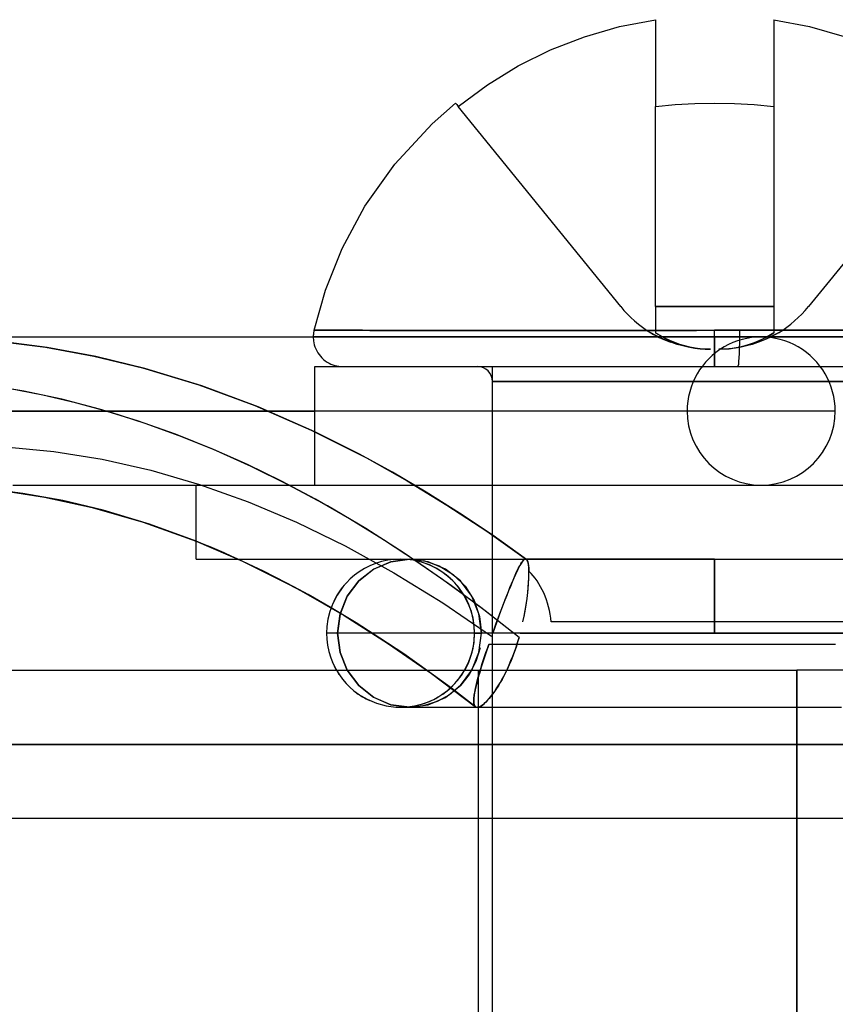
# Model space of a CAD drawing. Header units: millimetres. Extents: x -48 to 49.5, y -16 to 42.2.
# Tile 36 of 38: x 18.7 to 24.2, y 35.5 to 42.2. Entities that reach past the tile are written whole.
import ezdxf

# ---------------------------------------------------------------- set-up
doc = ezdxf.new("R2010")
doc.units = ezdxf.units.MM
doc.layers.add('MAIN-1', color=7, linetype='Continuous')
doc.layers.add('MAIN-2', color=7, linetype='Continuous')

msp = doc.modelspace()

# ---------------------------------------------------------------- linework, layer by layer
at = {"layer": 'MAIN-1'}
for p, q in [((22.7576, 42.1041), (23, 42.151)), ((23, 42.151), (23, 42.1045)), ((23.8, 42.151), (24.0411, 42.1045)), ((23.8, 42.151), (23.8, 42.1045)), ((22.521, 42.0358), (22.7576, 42.1041)), ((23, 42.1045), (23, 42.0371)), ((23.8, 42.1045), (23.8, 42.0371)), ((24.0411, 42.1045), (24.2754, 42.0371)), ((22.2923, 41.947), (22.521, 42.0358)), ((23, 42.0371), (23, 41.9491)), ((23.8, 42.0371), (23.8, 41.9491)), ((22.0736, 41.8389), (22.2923, 41.947)), ((23, 41.9491), (23, 41.8406)), ((23.8, 41.9491), (23.8, 41.8406)), ((21.8655, 41.7118), (22.0736, 41.8389)), ((23, 41.8406), (23, 41.7124)), ((23.8, 41.8406), (23.8, 41.7124)), ((21.6683, 41.5656), (21.8655, 41.7118)), ((23, 41.7124), (23, 41.5656)), ((23.8, 41.7124), (23.8, 41.5656)), ((21.4916, 41.4491), (21.65, 41.588)), ((21.6499, 41.5882), (21.6504, 41.5875)), ((21.6504, 41.5875), (21.6519, 41.5856)), ((21.6519, 41.5856), (21.6545, 41.5825)), ((21.6545, 41.5825), (21.6581, 41.5781)), ((21.6581, 41.5781), (21.6627, 41.5725)), ((21.6627, 41.5725), (21.6683, 41.5656)), ((23, 41.5656), (23.1333, 41.5781)), ((23.1333, 41.5781), (23.2667, 41.5856)), ((23.2667, 41.5856), (23.4, 41.588)), ((23.4, 41.588), (23.5333, 41.5856)), ((23.5333, 41.5856), (23.6667, 41.5781)), ((23.6667, 41.5781), (23.8, 41.5656)), ((21.2401, 41.1768), (21.4916, 41.4491)), ((21.0387, 40.8924), (21.2401, 41.1768)), ((20.8841, 40.6057), (21.0387, 40.8924)), ((20.7713, 40.3244), (20.8841, 40.6057)), ((20.6947, 40.054), (20.7713, 40.3244)), ((20.6897, 40.0168), (20.6896, 40.013)), ((20.6899, 40.0205), (20.6897, 40.0168)), ((20.6902, 40.0243), (20.6899, 40.0205)), ((20.6905, 40.028), (20.6902, 40.0243)), ((20.6909, 40.0317), (20.6905, 40.028)), ((20.6913, 40.0355), (20.6909, 40.0317)), ((20.6919, 40.0392), (20.6913, 40.0355)), ((20.6925, 40.0429), (20.6919, 40.0392)), ((20.6931, 40.0466), (20.6925, 40.0429)), ((20.6939, 40.0503), (20.6931, 40.0466)), ((20.6947, 40.054), (20.6939, 40.0503)), ((20.6947, 40.054), (20.7025, 40.054)), ((20.7025, 40.054), (20.7256, 40.054)), ((20.7256, 40.054), (20.7695, 40.054)), ((20.7695, 40.054), (20.8162, 40.054)), ((20.8162, 40.054), (20.8829, 40.0541)), ((20.8829, 40.0541), (20.982, 40.054)), ((20.982, 40.054), (21.071, 40.0539)), ((21.071, 40.0539), (21.1609, 40.0538)), ((21.1609, 40.0538), (21.2663, 40.0538)), ((21.2663, 40.0538), (21.3887, 40.0538)), ((21.3887, 40.0538), (21.5294, 40.0538)), ((21.5294, 40.0538), (21.6893, 40.0539)), ((21.6893, 40.0539), (21.8393, 40.0539)), ((21.8393, 40.0539), (21.9663, 40.0539)), ((21.9663, 40.0539), (22.0957, 40.0538)), ((22.0957, 40.0538), (22.2268, 40.0538)), ((22.2268, 40.0538), (22.3591, 40.0537)), ((22.3591, 40.0537), (22.4919, 40.0537)), ((22.4919, 40.0537), (22.6249, 40.0537)), ((22.6249, 40.0537), (22.7573, 40.0537)), ((22.7573, 40.0537), (22.889, 40.0538)), ((22.889, 40.0538), (23.0194, 40.0538)), ((23.0194, 40.0538), (23.1483, 40.0539)), ((23.1483, 40.0539), (23.2753, 40.0539)), ((23.2753, 40.0539), (23.4, 40.054)), ((23.5245, 40.054), (23.4, 40.054)), ((23.4, 40.0093), (23.4, 40.054)), ((23.651, 40.054), (23.5245, 40.054)), ((23.7792, 40.054), (23.651, 40.054)), ((23.9085, 40.054), (23.7792, 40.054)), ((24.0385, 40.054), (23.9085, 40.054)), ((24.1688, 40.054), (24.0385, 40.054)), ((24.2988, 40.054), (24.1688, 40.054)), ((18.5112, 40.0093), (19.1, 40.0093)), ((18.8917, 39.9389), (18.5616, 39.9812)), ((19.1, 40.0093), (19.6603, 40.0093)), ((19.6603, 40.0093), (20.1905, 40.0093)), ((20.1905, 40.0093), (20.6896, 40.0093)), ((20.6896, 40.013), (20.6896, 40.0093)), ((20.6983, 40.0093), (20.6896, 40.0093)), ((20.6983, 40.0093), (20.6896, 40.0093)), ((20.6896, 40.0093), (20.6913, 39.9829)), ((20.6913, 39.9829), (20.6969, 39.9558)), ((20.6969, 39.9558), (20.7012, 39.9423)), ((20.7241, 40.0093), (20.6983, 40.0093)), ((20.7241, 40.0093), (20.6983, 40.0093)), ((20.7666, 40.0093), (20.7241, 40.0093)), ((20.7666, 40.0093), (20.7241, 40.0093)), ((20.8249, 40.0093), (20.7666, 40.0093)), ((20.8249, 40.0093), (20.7666, 40.0093)), ((20.8981, 40.0093), (20.8249, 40.0093)), ((20.8981, 40.0093), (20.8249, 40.0093)), ((20.9848, 40.0093), (20.8981, 40.0093)), ((20.9848, 40.0093), (20.8981, 40.0093)), ((21.0837, 40.0093), (20.9848, 40.0093)), ((21.0837, 40.0093), (20.9848, 40.0093)), ((21.1931, 40.0093), (21.0837, 40.0093)), ((21.1931, 40.0093), (21.0837, 40.0093)), ((21.3115, 40.0093), (21.1931, 40.0093)), ((21.3115, 40.0093), (21.1931, 40.0093)), ((21.4373, 40.0093), (21.3115, 40.0093)), ((21.4373, 40.0093), (21.3115, 40.0093)), ((21.5688, 40.0093), (21.4373, 40.0093)), ((21.5688, 40.0093), (21.4373, 40.0093)), ((21.7047, 40.0093), (21.5688, 40.0093)), ((21.7047, 40.0093), (21.5688, 40.0093)), ((21.8434, 40.0093), (21.7047, 40.0093)), ((21.8434, 40.0093), (21.7047, 40.0093)), ((21.9837, 40.0093), (21.8434, 40.0093)), ((21.9837, 40.0093), (21.8434, 40.0093)), ((22.1245, 40.0093), (21.9837, 40.0093)), ((22.1245, 40.0093), (21.9837, 40.0093)), ((22.2648, 40.0093), (22.1245, 40.0093)), ((22.2648, 40.0093), (22.1245, 40.0093)), ((22.4036, 40.0093), (22.2648, 40.0093)), ((22.4036, 40.0093), (22.2648, 40.0093)), ((22.5403, 40.0093), (22.4036, 40.0093)), ((22.5403, 40.0093), (22.4036, 40.0093)), ((22.6743, 40.0093), (22.5403, 40.0093)), ((22.6743, 40.0093), (22.5403, 40.0093)), ((22.805, 40.0093), (22.6743, 40.0093)), ((22.805, 40.0093), (22.6743, 40.0093)), ((22.9322, 40.0093), (22.805, 40.0093)), ((22.9322, 40.0093), (22.805, 40.0093)), ((23.0554, 40.0093), (22.9322, 40.0093)), ((23.0554, 40.0093), (22.9322, 40.0093)), ((23.1745, 40.0093), (23.0554, 40.0093)), ((23.1745, 40.0093), (23.0554, 40.0093)), ((23.2894, 40.0093), (23.1745, 40.0093)), ((23.2894, 40.0093), (23.1745, 40.0093)), ((23.4, 40.0093), (23.2894, 40.0093)), ((23.4, 40.0093), (23.2894, 40.0093)), ((23.4, 40.0093), (26.1104, 40.0093)), ((23.4, 40.0093), (23.4, 39.8093)), ((23.5701, 40.0093), (23.7144, 40.0093)), ((19.2214, 39.8777), (18.8917, 39.9389)), ((20.7012, 39.9423), (20.7065, 39.9288)), ((20.7065, 39.9288), (20.7129, 39.9156)), ((20.7129, 39.9156), (20.7203, 39.9028)), ((20.7203, 39.9028), (20.7287, 39.8905)), ((20.7287, 39.8905), (20.7381, 39.8788)), ((19.5519, 39.7973), (19.2214, 39.8777)), ((20.7381, 39.8788), (20.7483, 39.8677)), ((20.7483, 39.8677), (20.7593, 39.8575)), ((20.7593, 39.8575), (20.7711, 39.8482)), ((20.7711, 39.8482), (20.7834, 39.8398)), ((20.7834, 39.8398), (20.7962, 39.8324)), ((20.7962, 39.8324), (20.8094, 39.826)), ((20.8094, 39.826), (20.8228, 39.8207)), ((20.8228, 39.8207), (20.8364, 39.8165)), ((20.8364, 39.8165), (20.8633, 39.811)), ((19.9374, 39.6794), (19.5519, 39.7973)), ((20.7, 39.0093), (20.7, 39.8093)), ((20.7, 39.8093), (26.0702, 39.8093)), ((20.8633, 39.811), (20.8896, 39.8093)), ((18.735, 39.6427), (18.4789, 39.6852)), ((18.9912, 39.5883), (18.735, 39.6427)), ((20.3179, 39.5374), (19.9374, 39.6794)), ((19.2473, 39.5218), (18.9912, 39.5883)), ((19.5033, 39.4432), (19.2473, 39.5218)), ((20.7, 39.3689), (20.3179, 39.5374)), ((20.386, 39.5093), (20.7, 39.5093)), ((19.7591, 39.3527), (19.5033, 39.4432)), ((20.0149, 39.2502), (19.7591, 39.3527)), ((20.2705, 39.1357), (20.0149, 39.2502)), ((20.5258, 39.0093), (20.2705, 39.1357)), ((18.7285, 38.9532), (18.459, 38.9869)), ((18.5538, 38.9768), (18.8745, 38.9286)), ((18.9986, 38.9041), (18.7285, 38.9532)), ((19.9, 39.0093), (26.9, 39.0093)), ((19.9, 38.5093), (19.9, 39.0093)), ((18.8745, 38.9286), (19.1964, 38.8585)), ((19.2699, 38.8394), (18.9986, 38.9041)), ((19.1964, 38.8585), (19.5415, 38.7591)), ((19.5841, 38.7452), (19.2699, 38.8394)), ((19.5415, 38.7591), (19.9, 38.6296)), ((19.9, 38.6296), (19.5841, 38.7452)), ((19.9, 38.5093), (26.9, 38.5093)), ((20.3526, 38.4271), (20.1813, 38.5093)), ((21.1509, 38.4925), (21.1104, 38.4799)), ((21.1929, 38.5018), (21.1509, 38.4925)), ((21.2358, 38.5074), (21.1929, 38.5018)), ((21.2792, 38.5093), (21.2358, 38.5074)), ((23.4, 38.5093), (23.4, 38.0093)), ((20.5067, 38.3494), (20.3526, 38.4271)), ((21.0006, 38.4245), (20.9689, 38.4013)), ((21.0349, 38.4455), (21.0006, 38.4245)), ((21.0716, 38.4641), (21.0349, 38.4455)), ((21.1104, 38.4799), (21.0716, 38.4641)), ((20.9398, 38.3765), (20.9135, 38.3503)), ((20.9689, 38.4013), (20.9398, 38.3765)), ((20.5538, 38.3247), (20.5067, 38.3494)), ((20.5915, 38.3044), (20.5538, 38.3247)), ((20.6542, 38.2697), (20.5915, 38.3044)), ((20.8899, 38.3231), (20.8508, 38.2671)), ((20.9135, 38.3503), (20.8899, 38.3231)), ((20.8096, 38.181), (20.6542, 38.2697)), ((20.8508, 38.2671), (20.8216, 38.2108)), ((20.8012, 38.156), (20.7882, 38.1036)), ((20.8216, 38.2108), (20.8012, 38.156)), ((20.7882, 38.1036), (20.7812, 38.0546)), ((20.7812, 38.0546), (20.7792, 38.0093)), ((23.4, 38.0093), (20.7792, 38.0093)), ((20.7792, 38.0093), (20.7808, 37.9687)), ((20.7808, 37.9687), (20.7859, 37.9278)), ((23.4, 38.0093), (22.0872, 38.0093)), ((23.4, 38.0093), (26.0208, 38.0093)), ((20.7859, 37.9278), (20.7947, 37.8858)), ((20.7947, 37.8858), (20.8073, 37.844)), ((20.8073, 37.844), (20.8245, 37.8017)), ((-16.0445, 37.7591), (23.9555, 37.7591)), ((20.8245, 37.8017), (20.8463, 37.7592)), ((28.9555, 37.7591), (23.9555, 37.7591)), ((23.9555, 37.7591), (23.9555, 33.7591))]:
    msp.add_line(p, q, dxfattribs=at)
msp.add_arc((21.2792, 38.0093), 0.5, 202.50003, 210.02171, dxfattribs=at)
at = {"layer": 'MAIN-2'}
for p, q in [((22.7659, 40.2144), (21.6683, 41.5656)), ((23, 40.2144), (23, 41.5656)), ((23.8, 41.5656), (23.8, 40.2144)), ((25.1317, 41.5656), (24.0341, 40.2144)), ((22.7659, 40.2144), (22.7659, 40.2144)), ((22.7659, 40.2144), (22.7659, 40.2144)), ((23, 40.2144), (23.8, 40.2144)), ((23.8, 40.2144), (23, 40.2144)), ((23, 40.2144), (23.8, 40.2144)), ((23, 40.2144), (23, 40.0379)), ((23.8, 40.2144), (23, 40.2144)), ((23.8, 40.2144), (23.8, 40.0379)), ((24.0341, 40.2144), (24.0341, 40.2144)), ((24.0341, 40.2144), (24.0341, 40.2144)), ((20.7025, 40.054), (20.6947, 40.054)), ((20.7127, 40.054), (20.6966, 40.054)), ((20.6966, 40.054), (20.6966, 40.054)), ((20.6966, 40.054), (20.7127, 40.054)), ((20.7256, 40.054), (20.7025, 40.054)), ((20.741, 40.0541), (20.7127, 40.054)), ((20.7127, 40.054), (20.741, 40.0541)), ((20.7695, 40.054), (20.7256, 40.054)), ((20.7896, 40.054), (20.741, 40.0541)), ((20.741, 40.0541), (20.7895, 40.054)), ((20.8162, 40.054), (20.7695, 40.054)), ((20.7895, 40.054), (20.8403, 40.0541)), ((20.8403, 40.0541), (20.7896, 40.054)), ((20.8829, 40.0541), (20.8162, 40.054)), ((20.9173, 40.054), (20.8403, 40.0541)), ((20.8403, 40.0541), (20.9173, 40.054)), ((20.982, 40.054), (20.8829, 40.0541)), ((21.0219, 40.054), (20.9173, 40.054)), ((20.9173, 40.054), (21.0219, 40.054)), ((21.071, 40.0539), (20.982, 40.054)), ((21.101, 40.0539), (21.0219, 40.054)), ((21.0219, 40.054), (21.101, 40.0539)), ((21.1609, 40.0538), (21.071, 40.0539)), ((21.1942, 40.0538), (21.101, 40.0539)), ((21.101, 40.0539), (21.1942, 40.0538)), ((21.2663, 40.0538), (21.1609, 40.0538)), ((21.3028, 40.0538), (21.1942, 40.0538)), ((21.1942, 40.0538), (21.3028, 40.0538)), ((21.3888, 40.0538), (21.2663, 40.0538)), ((21.4282, 40.0538), (21.3028, 40.0538)), ((21.3028, 40.0538), (21.4281, 40.0538)), ((21.5294, 40.0539), (21.3888, 40.0538)), ((21.4281, 40.0538), (21.5713, 40.0539)), ((21.5714, 40.0539), (21.4282, 40.0538)), ((21.6893, 40.0539), (21.5294, 40.0539)), ((21.5713, 40.0539), (21.7333, 40.0539)), ((21.7333, 40.0539), (21.5714, 40.0539)), ((21.8393, 40.0539), (21.6893, 40.0539)), ((21.869, 40.0539), (21.7333, 40.0539)), ((21.7333, 40.0539), (21.8689, 40.0539)), ((21.9664, 40.0539), (21.8393, 40.0539)), ((21.8689, 40.0539), (21.994, 40.0539)), ((21.9941, 40.0539), (21.869, 40.0539)), ((22.0958, 40.0538), (21.9664, 40.0539)), ((21.994, 40.0539), (22.1213, 40.0538)), ((22.1214, 40.0538), (21.9941, 40.0539)), ((22.2269, 40.0537), (22.0958, 40.0538)), ((22.1213, 40.0538), (22.25, 40.0538)), ((22.2502, 40.0537), (22.1214, 40.0538)), ((22.3591, 40.0537), (22.2269, 40.0537)), ((22.25, 40.0538), (22.3799, 40.0537)), ((22.3799, 40.0537), (22.2502, 40.0537)), ((22.492, 40.0537), (22.3591, 40.0537)), ((22.5102, 40.0537), (22.3799, 40.0537)), ((22.3799, 40.0537), (22.5102, 40.0537)), ((22.6249, 40.0537), (22.492, 40.0537)), ((22.6405, 40.0537), (22.5102, 40.0537)), ((22.5102, 40.0537), (22.6405, 40.0537)), ((22.7573, 40.0537), (22.6249, 40.0537)), ((22.7703, 40.0537), (22.6405, 40.0537)), ((22.6405, 40.0537), (22.7703, 40.0537)), ((22.889, 40.0538), (22.7573, 40.0537)), ((22.8993, 40.0538), (22.7703, 40.0537)), ((22.7703, 40.0537), (22.8992, 40.0538)), ((23.0194, 40.0538), (22.889, 40.0538)), ((22.8992, 40.0538), (23.027, 40.0538)), ((23.027, 40.0538), (22.8993, 40.0538)), ((23.0038, 40.0182), (22.9691, 40.0379)), ((22.9691, 40.0379), (22.988, 40.0268)), ((22.988, 40.0268), (23.0071, 40.0164)), ((23.032, 40.0182), (23, 40.0379)), ((23, 40.0379), (23.032, 40.0182)), ((23.032, 40.0182), (23, 40.0379)), ((23, 40.0379), (23.032, 40.0182)), ((23.0391, 40.0004), (23.0038, 40.0182)), ((23.0071, 40.0164), (23.0264, 40.0065)), ((23.1483, 40.0539), (23.0194, 40.0538)), ((23.1533, 40.0539), (23.027, 40.0538)), ((23.027, 40.0538), (23.1533, 40.0539)), ((23.0646, 40.0004), (23.032, 40.0182)), ((23.032, 40.0182), (23.0646, 40.0004)), ((23.0646, 40.0004), (23.032, 40.0182)), ((23.032, 40.0182), (23.0646, 40.0004)), ((23.2753, 40.0539), (23.1483, 40.0539)), ((23.2778, 40.0539), (23.1533, 40.0539)), ((23.1533, 40.0539), (23.2777, 40.0539)), ((23.4, 40.054), (23.2753, 40.0539)), ((23.2777, 40.0539), (23.4, 40.054)), ((23.4, 40.054), (23.2778, 40.0539)), ((23.4, 40.054), (23.4243, 40.0541)), ((23.4, 40.0093), (23.4, 40.054)), ((23.4, 40.054), (23.5245, 40.054)), ((23.4, 40.0093), (23.4, 40.054)), ((23.4, 40.0093), (23.4, 40.054)), ((23.4, 40.054), (23.5245, 40.054)), ((23.4243, 40.0541), (23.4485, 40.0542)), ((23.4485, 40.0542), (23.4728, 40.0542)), ((23.4728, 40.0542), (23.497, 40.0542)), ((23.497, 40.0542), (23.5213, 40.0542)), ((23.5213, 40.0542), (23.5455, 40.0541)), ((23.5245, 40.054), (23.651, 40.054)), ((23.5245, 40.054), (23.651, 40.054)), ((23.5455, 40.0541), (23.5698, 40.054)), ((23.7077, 40.054), (23.5698, 40.054)), ((23.651, 40.054), (23.7792, 40.054)), ((23.651, 40.054), (23.7792, 40.054)), ((23.8475, 40.054), (23.7077, 40.054)), ((23.7205, 39.9933), (23.7629, 40.0154)), ((23.7205, 39.9933), (23.7629, 40.0154)), ((23.7783, 40.0243), (23.7542, 40.0105)), ((23.7783, 40.0243), (23.7542, 40.0105)), ((23.7963, 40.0182), (23.761, 40.0004)), ((23.7629, 40.0154), (23.8, 40.0379)), ((23.7629, 40.0154), (23.8, 40.0379)), ((23.7922, 40.0161), (23.7726, 40.0061)), ((23.7922, 40.0161), (23.7726, 40.0061)), ((23.8, 40.0379), (23.7783, 40.0243)), ((23.8, 40.0379), (23.7783, 40.0243)), ((23.7792, 40.054), (23.9085, 40.054)), ((23.7792, 40.054), (23.9085, 40.054)), ((23.8117, 40.0267), (23.7922, 40.0161)), ((23.8117, 40.0267), (23.7922, 40.0161)), ((23.8309, 40.0379), (23.7963, 40.0182)), ((23.8309, 40.0379), (23.8117, 40.0267)), ((23.8309, 40.0379), (23.8117, 40.0267)), ((23.9886, 40.054), (23.8475, 40.054)), ((23.9085, 40.054), (24.0385, 40.054)), ((23.9085, 40.054), (24.0385, 40.054)), ((24.1303, 40.054), (23.9886, 40.054)), ((24.0385, 40.054), (24.1688, 40.054)), ((24.0385, 40.054), (24.1688, 40.054)), ((24.2719, 40.054), (24.1303, 40.054)), ((24.1688, 40.054), (24.2988, 40.054)), ((24.1688, 40.054), (24.2988, 40.054)), ((18.5524, 39.9821), (18.8806, 39.9407)), ((20.6896, 40.0093), (20.6983, 40.0093)), ((20.6896, 40.0093), (21.39, 40.0093)), ((20.6896, 40.0093), (20.6983, 40.0093)), ((20.6983, 40.0093), (20.7241, 40.0093)), ((20.6983, 40.0093), (20.7241, 40.0093)), ((20.7241, 40.0093), (20.7666, 40.0093)), ((20.7241, 40.0093), (20.7666, 40.0093)), ((20.7666, 40.0093), (20.8249, 40.0093)), ((20.7666, 40.0093), (20.8249, 40.0093)), ((20.8249, 40.0093), (20.8981, 40.0093)), ((20.8249, 40.0093), (20.8981, 40.0093)), ((20.8981, 40.0093), (20.9848, 40.0093)), ((20.8981, 40.0093), (20.9848, 40.0093)), ((20.9848, 40.0093), (21.0837, 40.0093)), ((20.9848, 40.0093), (21.0837, 40.0093)), ((21.0837, 40.0093), (21.1931, 40.0093)), ((21.0837, 40.0093), (21.1931, 40.0093)), ((21.1931, 40.0093), (21.3115, 40.0093)), ((21.1931, 40.0093), (21.3115, 40.0093)), ((21.3115, 40.0093), (21.4373, 40.0093)), ((21.3115, 40.0093), (21.4373, 40.0093)), ((21.39, 40.0093), (22.0045, 40.0093)), ((21.4373, 40.0093), (21.5688, 40.0093)), ((21.4373, 40.0093), (21.5688, 40.0093)), ((21.5688, 40.0093), (21.7047, 40.0093)), ((21.5688, 40.0093), (21.7047, 40.0093)), ((21.7047, 40.0093), (21.8434, 40.0093)), ((21.7047, 40.0093), (21.8434, 40.0093)), ((21.8434, 40.0093), (21.9837, 40.0093)), ((21.8434, 40.0093), (21.9837, 40.0093)), ((21.9837, 40.0093), (22.1245, 40.0093)), ((21.9837, 40.0093), (22.1245, 40.0093)), ((22.0045, 40.0093), (22.5284, 40.0093)), ((22.1245, 40.0093), (22.2648, 40.0093)), ((22.1245, 40.0093), (22.2648, 40.0093)), ((22.2648, 40.0093), (22.4036, 40.0093)), ((22.2648, 40.0093), (22.4036, 40.0093)), ((22.4036, 40.0093), (22.5403, 40.0093)), ((22.4036, 40.0093), (22.5403, 40.0093)), ((22.5284, 40.0093), (22.9581, 40.0093)), ((22.5403, 40.0093), (22.6743, 40.0093)), ((22.5403, 40.0093), (22.6743, 40.0093)), ((22.6743, 40.0093), (22.805, 40.0093)), ((22.6743, 40.0093), (22.805, 40.0093)), ((22.805, 40.0093), (22.9322, 40.0093)), ((22.805, 40.0093), (22.9322, 40.0093)), ((22.9322, 40.0093), (23.0554, 40.0093)), ((22.9322, 40.0093), (23.0554, 40.0093)), ((22.9581, 40.0093), (23.2915, 40.0093)), ((23.0264, 40.0065), (23.0459, 39.9973)), ((23.0749, 39.9847), (23.0391, 40.0004)), ((23.0459, 39.9973), (23.0744, 39.9849)), ((23.0554, 40.0093), (23.1745, 40.0093)), ((23.0554, 40.0093), (23.1745, 40.0093)), ((23.0977, 39.9847), (23.0646, 40.0004)), ((23.0646, 40.0004), (23.0975, 39.9846)), ((23.0977, 39.9847), (23.0646, 40.0004)), ((23.0646, 40.0004), (23.0975, 39.9846)), ((23.0744, 39.9849), (23.1031, 39.9737)), ((23.1111, 39.9708), (23.0749, 39.9847)), ((23.0975, 39.9846), (23.1309, 39.9708)), ((23.0975, 39.9846), (23.1309, 39.9708)), ((23.1311, 39.9708), (23.0977, 39.9847)), ((23.1311, 39.9708), (23.0977, 39.9847)), ((23.1476, 39.9589), (23.1111, 39.9708)), ((23.1309, 39.9708), (23.1646, 39.9588)), ((23.1309, 39.9708), (23.1646, 39.9588)), ((23.1648, 39.9589), (23.1311, 39.9708)), ((23.1648, 39.9589), (23.1311, 39.9708)), ((23.1845, 39.9489), (23.1476, 39.9589)), ((23.1646, 39.9588), (23.1986, 39.9488)), ((23.1646, 39.9588), (23.1986, 39.9488)), ((23.1989, 39.9489), (23.1648, 39.9589)), ((23.1989, 39.9489), (23.1648, 39.9589)), ((23.1745, 40.0093), (23.2894, 40.0093)), ((23.1745, 40.0093), (23.2894, 40.0093)), ((23.2216, 39.9407), (23.1845, 39.9489)), ((23.1986, 39.9488), (23.2328, 39.9406)), ((23.1986, 39.9488), (23.2328, 39.9406)), ((23.2331, 39.9407), (23.1989, 39.9489)), ((23.2331, 39.9407), (23.1989, 39.9489)), ((23.2894, 40.0093), (23.4, 40.0093)), ((23.2894, 40.0093), (23.4, 40.0093)), ((23.2915, 40.0093), (23.528, 40.0093)), ((23.4, 40.0093), (23.4, 39.8093)), ((26.1104, 40.0093), (23.4, 40.0093)), ((23.4, 39.8093), (23.4, 40.0093)), ((26.1104, 40.0093), (23.4, 40.0093)), ((23.4, 40.0093), (23.4, 39.8093)), ((23.528, 40.0093), (23.6683, 40.0093)), ((23.5975, 39.9481), (23.559, 39.9391)), ((23.5975, 39.9481), (23.559, 39.9391)), ((23.5614, 39.9395), (23.6197, 39.9543)), ((23.5614, 39.9395), (23.6197, 39.9543)), ((23.6157, 39.9488), (23.5785, 39.9406)), ((23.6337, 39.9587), (23.5975, 39.9481)), ((23.6337, 39.9587), (23.5975, 39.9481)), ((23.6434, 40.0093), (23.6117, 40.0093)), ((23.6525, 39.9588), (23.6157, 39.9488)), ((23.6197, 39.9543), (23.6728, 39.9726)), ((23.6197, 39.9543), (23.6728, 39.9726)), ((23.6675, 39.9706), (23.6337, 39.9587)), ((23.6675, 39.9706), (23.6337, 39.9587)), ((23.669, 40.0093), (23.6434, 40.0093)), ((23.6891, 39.9708), (23.6525, 39.9588)), ((23.6988, 39.9834), (23.6675, 39.9706)), ((23.6988, 39.9834), (23.6675, 39.9706)), ((23.6683, 40.0093), (23.7144, 40.0093)), ((23.6889, 40.0093), (23.669, 40.0093)), ((23.6728, 39.9726), (23.7205, 39.9933)), ((23.6728, 39.9726), (23.7205, 39.9933)), ((23.703, 40.0093), (23.6889, 40.0093)), ((23.7253, 39.9846), (23.6891, 39.9708)), ((23.725, 39.9846), (23.6969, 39.9737)), ((23.725, 39.9846), (23.6969, 39.9737)), ((23.7277, 39.9968), (23.6988, 39.9834)), ((23.7277, 39.9968), (23.6988, 39.9834)), ((23.7115, 40.0093), (23.703, 40.0093)), ((23.7144, 40.0093), (23.7115, 40.0093)), ((26.1104, 40.0093), (23.7144, 40.0093)), ((23.7528, 39.9967), (23.725, 39.9846)), ((23.7528, 39.9967), (23.725, 39.9846)), ((23.761, 40.0004), (23.7253, 39.9846)), ((23.7542, 40.0105), (23.7277, 39.9968)), ((23.7542, 40.0105), (23.7277, 39.9968)), ((23.7726, 40.0061), (23.7528, 39.9967)), ((23.7726, 40.0061), (23.7528, 39.9967)), ((18.8806, 39.9407), (19.2084, 39.8805)), ((23.2588, 39.9343), (23.2216, 39.9407)), ((23.2328, 39.9406), (23.2672, 39.9342)), ((23.2328, 39.9406), (23.2672, 39.9342)), ((23.2675, 39.9343), (23.2331, 39.9407)), ((23.2675, 39.9343), (23.2331, 39.9407)), ((23.2962, 39.9298), (23.2588, 39.9343)), ((23.2672, 39.9342), (23.3018, 39.9297)), ((23.2672, 39.9342), (23.3018, 39.9297)), ((23.302, 39.9298), (23.2675, 39.9343)), ((23.302, 39.9298), (23.2675, 39.9343)), ((23.3337, 39.9271), (23.2962, 39.9298)), ((23.3018, 39.9297), (23.3365, 39.927)), ((23.3018, 39.9297), (23.3365, 39.927)), ((23.3366, 39.9271), (23.302, 39.9298)), ((23.3366, 39.9271), (23.302, 39.9298)), ((23.3713, 39.9262), (23.3337, 39.9271)), ((23.3365, 39.927), (23.3713, 39.9262)), ((23.3365, 39.927), (23.3713, 39.9262)), ((23.3713, 39.9262), (23.3366, 39.9271)), ((23.3713, 39.9262), (23.3366, 39.9271)), ((23.4287, 39.9262), (23.4977, 39.9297)), ((23.4287, 39.9262), (23.4977, 39.9297)), ((23.4745, 39.9277), (23.4287, 39.9262)), ((23.4745, 39.9277), (23.4287, 39.9262)), ((23.4662, 39.927), (23.4287, 39.9262)), ((23.43, 39.9262), (23.4288, 39.9262)), ((23.43, 39.9262), (23.4288, 39.9262)), ((23.4312, 39.9262), (23.43, 39.9262)), ((23.4312, 39.9262), (23.43, 39.9262)), ((23.4324, 39.9262), (23.4312, 39.9262)), ((23.4324, 39.9262), (23.4312, 39.9262)), ((23.4336, 39.9262), (23.4324, 39.9262)), ((23.4336, 39.9262), (23.4324, 39.9262)), ((23.4348, 39.9262), (23.4336, 39.9262)), ((23.4348, 39.9262), (23.4336, 39.9262)), ((23.436, 39.9262), (23.4348, 39.9262)), ((23.436, 39.9262), (23.4348, 39.9262)), ((23.5038, 39.9297), (23.4662, 39.927)), ((23.518, 39.9322), (23.4745, 39.9277)), ((23.518, 39.9322), (23.4745, 39.9277)), ((23.4977, 39.9297), (23.5614, 39.9395)), ((23.4977, 39.9297), (23.5614, 39.9395)), ((23.5412, 39.9342), (23.5038, 39.9297)), ((23.559, 39.9391), (23.518, 39.9322)), ((23.559, 39.9391), (23.518, 39.9322)), ((23.5785, 39.9406), (23.5412, 39.9342)), ((19.2084, 39.8805), (19.5358, 39.8017)), ((19.5358, 39.8017), (19.916, 39.6866)), ((21.9, 39.0093), (21.9, 39.8093)), ((21.9, 39.0093), (21.9, 39.8093)), ((24.2112, 39.8093), (24.4015, 39.8093)), ((19.916, 39.6866), (20.2956, 39.5464)), ((21.9, 39.7093), (24.9, 39.7093)), ((24.9, 39.7093), (21.9, 39.7093)), ((21.9, 39.7093), (24.9, 39.7093)), ((21.9, 32.1093), (21.9, 39.7093)), ((24.9, 39.7093), (21.9, 39.7093)), ((18.8634, 39.617), (18.6328, 39.6611)), ((19.094, 39.563), (18.8634, 39.617)), ((19.3245, 39.4993), (19.094, 39.563)), ((23.2144, 39.5093), (17.2407, 39.5093)), ((23.2144, 39.5093), (17.2407, 39.5093)), ((24.2144, 39.5093), (18.0104, 39.5093)), ((18.0104, 39.5093), (20.386, 39.5093)), ((19.5549, 39.4259), (19.3245, 39.4993)), ((20.2956, 39.5464), (20.6746, 39.381)), ((24.2144, 39.5093), (20.7, 39.5093)), ((19.7853, 39.3428), (19.5549, 39.4259)), ((20.6746, 39.381), (21.0529, 39.1905)), ((20.9976, 39.22), (20.7, 39.3689)), ((20.0155, 39.2499), (19.7853, 39.3428)), ((18.6092, 39.2682), (18.9373, 39.2365)), ((18.6092, 39.2682), (18.9373, 39.2365)), ((18.9373, 39.2365), (19.2652, 39.1835)), ((18.9373, 39.2365), (19.2652, 39.1835)), ((20.2456, 39.1473), (20.0155, 39.2499)), ((21.2249, 39.0954), (20.9976, 39.22)), ((19.2652, 39.1835), (19.5932, 39.1092)), ((19.2652, 39.1835), (19.5932, 39.1092)), ((21.0529, 39.1905), (21.3228, 39.0389)), ((19.5932, 39.1092), (19.9211, 39.0136)), ((19.5932, 39.1092), (19.9211, 39.0136)), ((20.4755, 39.0351), (20.2456, 39.1473)), ((21.4515, 38.962), (21.2249, 39.0954)), ((20.7053, 38.9132), (20.4755, 39.0351)), ((21.3228, 39.0389), (21.5922, 38.8745)), ((18.6619, 39.0093), (18.9846, 39.0093)), ((18.9846, 39.0093), (19.2976, 39.0093)), ((19.2976, 39.0093), (19.6033, 39.0093)), ((19.6033, 39.0093), (19.9, 39.0093)), ((19.9211, 39.0136), (20.2492, 38.8966)), ((19.9211, 39.0136), (20.2492, 38.8966)), ((20.7855, 38.8684), (20.5258, 39.0093)), ((21.6778, 38.8196), (21.4515, 38.962)), ((21.9, 38.5093), (21.9, 39.0093)), ((21.9, 38.5093), (21.9, 39.0093)), ((20.2492, 38.8966), (20.5775, 38.7581)), ((20.2492, 38.8966), (20.5775, 38.7581)), ((20.9349, 38.7817), (20.7053, 38.9132)), ((21.0448, 38.7152), (20.7855, 38.8684)), ((21.5922, 38.8745), (21.8611, 38.6973)), ((21.9037, 38.668), (21.6778, 38.8196)), ((20.5775, 38.7581), (20.9061, 38.5981)), ((20.5775, 38.7581), (20.9061, 38.5981)), ((21.1642, 38.6405), (20.9349, 38.7817)), ((21.3039, 38.5497), (21.0448, 38.7152)), ((21.8611, 38.6973), (22.1294, 38.5073)), ((19.9466, 38.6108), (19.9, 38.6296)), ((19.9, 38.6296), (20.2109, 38.4956)), ((21.3933, 38.4897), (21.1642, 38.6405)), ((22.1295, 38.5073), (21.9037, 38.668)), ((19.9934, 38.5915), (19.9466, 38.6108)), ((20.0403, 38.5716), (19.9934, 38.5915)), ((20.0874, 38.5513), (20.0403, 38.5716)), ((20.9061, 38.5981), (21.2349, 38.4166)), ((20.9061, 38.5981), (21.2349, 38.4166)), ((20.1344, 38.5305), (20.0874, 38.5513)), ((20.1813, 38.5093), (20.1344, 38.5305)), ((20.2109, 38.4956), (20.527, 38.3389)), ((21.0973, 38.442), (21.2146, 38.4919)), ((21.2146, 38.492), (21.0976, 38.4423)), ((21.2146, 38.4919), (21.3401, 38.5093)), ((21.3398, 38.5093), (21.2146, 38.492)), ((21.3226, 38.5074), (21.2792, 38.5093)), ((21.5626, 38.372), (21.3039, 38.5497)), ((21.3655, 38.5018), (21.3226, 38.5074)), ((21.4652, 38.4918), (21.3398, 38.5093)), ((21.4074, 38.4925), (21.3655, 38.5018)), ((21.6222, 38.3293), (21.3933, 38.4897)), ((21.448, 38.4799), (21.4074, 38.4925)), ((21.4346, 38.4994), (21.5399, 38.4644)), ((21.5824, 38.4419), (21.4652, 38.4918)), ((22.0916, 38.4775), (22.0982, 38.488)), ((22.1009, 38.492), (22.0937, 38.481)), ((22.0982, 38.488), (22.1042, 38.4964)), ((22.1075, 38.5003), (22.1009, 38.492)), ((22.1042, 38.4964), (22.1098, 38.5026)), ((22.1136, 38.5058), (22.1075, 38.5003)), ((22.1098, 38.5026), (22.115, 38.5067)), ((22.1193, 38.5088), (22.1136, 38.5058)), ((22.115, 38.5067), (22.1199, 38.5089)), ((22.1244, 38.5094), (22.1193, 38.5088)), ((22.1199, 38.5089), (22.1244, 38.5093)), ((22.2752, 38.5093), (22.1236, 38.5093)), ((22.1255, 38.5092), (22.1244, 38.5094)), ((22.1244, 38.5093), (22.1254, 38.5092)), ((22.1254, 38.5092), (22.1264, 38.5089)), ((22.1265, 38.5089), (22.1255, 38.5092)), ((22.1264, 38.5089), (22.1274, 38.5085)), ((22.1275, 38.5085), (22.1265, 38.5089)), ((22.1274, 38.5085), (22.1284, 38.508)), ((22.1284, 38.508), (22.1275, 38.5085)), ((22.1294, 38.5074), (22.1284, 38.508)), ((22.1284, 38.508), (22.1294, 38.5074)), ((22.1302, 38.5067), (22.1294, 38.5074)), ((22.1294, 38.5074), (22.1301, 38.5068)), ((22.1301, 38.5068), (22.1333, 38.5033)), ((22.1339, 38.5024), (22.1302, 38.5067)), ((22.1333, 38.5033), (22.1363, 38.4979)), ((22.1375, 38.4953), (22.1339, 38.5024)), ((22.1363, 38.4979), (22.1392, 38.4901)), ((22.1407, 38.4849), (22.1375, 38.4953)), ((22.1392, 38.4901), (22.1417, 38.4796)), ((22.4359, 38.5093), (22.2752, 38.5093)), ((22.5512, 38.5093), (22.4359, 38.5093)), ((22.6692, 38.5093), (22.5512, 38.5093)), ((22.7895, 38.5093), (22.6692, 38.5093)), ((22.9112, 38.5093), (22.7895, 38.5093)), ((23.0338, 38.5093), (22.9112, 38.5093)), ((23.1565, 38.5093), (23.0338, 38.5093)), ((23.2788, 38.5093), (23.1565, 38.5093)), ((23.4, 38.5093), (23.2788, 38.5093)), ((23.4, 38.5093), (23.4, 38.0093)), ((23.4, 38.0093), (23.4, 38.5093)), ((21.0976, 38.4423), (20.9964, 38.3629)), ((20.9965, 38.3631), (21.0973, 38.442)), ((21.4867, 38.4641), (21.448, 38.4799)), ((21.5234, 38.4455), (21.4867, 38.4641)), ((21.5577, 38.4245), (21.5234, 38.4455)), ((21.5399, 38.4644), (21.6352, 38.406)), ((21.5895, 38.4013), (21.5577, 38.4245)), ((21.6831, 38.3629), (21.5824, 38.4419)), ((22.0661, 38.4291), (22.0555, 38.4062)), ((22.0584, 38.4122), (22.0675, 38.4318)), ((22.0762, 38.4496), (22.0661, 38.4291)), ((22.0675, 38.4318), (22.0763, 38.4497)), ((22.0856, 38.4671), (22.0762, 38.4496)), ((22.0763, 38.4497), (22.0844, 38.465)), ((22.0844, 38.465), (22.0916, 38.4775)), ((22.0937, 38.481), (22.0856, 38.4671)), ((22.1433, 38.4708), (22.1407, 38.4849)), ((22.1417, 38.4796), (22.1437, 38.4661)), ((22.1451, 38.4521), (22.1433, 38.4708)), ((22.1437, 38.4661), (22.1452, 38.4492)), ((22.1459, 38.4285), (22.1451, 38.4521)), ((22.1452, 38.4492), (22.1459, 38.4285)), ((22.1453, 38.4071), (22.1459, 38.4285)), ((22.1458, 38.4086), (22.1459, 38.4285)), ((20.9964, 38.3629), (20.9192, 38.2592)), ((20.9197, 38.2597), (20.9965, 38.3631)), ((21.2349, 38.4166), (21.5642, 38.2134)), ((21.2349, 38.4166), (21.5642, 38.2134)), ((21.821, 38.182), (21.5626, 38.372)), ((21.6185, 38.3765), (21.5895, 38.4013)), ((21.6448, 38.3503), (21.6185, 38.3765)), ((21.6352, 38.406), (21.7154, 38.3262)), ((21.7599, 38.2596), (21.6831, 38.3629)), ((22.0328, 38.354), (22.0209, 38.3254)), ((22.0286, 38.3436), (22.0388, 38.3679)), ((22.0443, 38.381), (22.0328, 38.354)), ((22.0388, 38.3679), (22.0488, 38.3908)), ((22.0555, 38.4062), (22.0443, 38.381)), ((22.0488, 38.3908), (22.0584, 38.4122)), ((22.1418, 38.3198), (22.1437, 38.3527)), ((22.1434, 38.3437), (22.1452, 38.3813)), ((22.1437, 38.3527), (22.1447, 38.3826)), ((22.1447, 38.3826), (22.1453, 38.4071)), ((22.1452, 38.3813), (22.1458, 38.4086)), ((20.527, 38.3389), (20.6076, 38.2957)), ((20.6076, 38.2957), (20.8978, 38.129)), ((21.8507, 38.1593), (21.6222, 38.3293)), ((21.6684, 38.3231), (21.6448, 38.3503)), ((21.7075, 38.2671), (21.6684, 38.3231)), ((21.7154, 38.3262), (21.7753, 38.2302)), ((22.0089, 38.2957), (21.9966, 38.2649)), ((21.9966, 38.2648), (22.0074, 38.2919)), ((22.0074, 38.2919), (22.018, 38.3182)), ((22.0209, 38.3254), (22.0089, 38.2957)), ((22.018, 38.3182), (22.0286, 38.3436)), ((22.1387, 38.2846), (22.1418, 38.3198)), ((22.1387, 38.2847), (22.1409, 38.3088)), ((22.1409, 38.3088), (22.1434, 38.3437)), ((20.9192, 38.2592), (20.8708, 38.1389)), ((20.871, 38.1393), (20.9197, 38.2597)), ((21.7367, 38.2108), (21.7075, 38.2671)), ((21.8085, 38.1392), (21.7599, 38.2596)), ((21.7753, 38.2302), (21.8126, 38.123)), ((21.9839, 38.2323), (21.9707, 38.1978)), ((21.9739, 38.2063), (21.9854, 38.2362)), ((21.9966, 38.2649), (21.9839, 38.2323)), ((21.9854, 38.2362), (21.9966, 38.2648)), ((22.1278, 38.1995), (22.134, 38.2431)), ((22.1279, 38.2031), (22.1339, 38.2439)), ((22.1339, 38.2439), (22.1387, 38.2847)), ((22.134, 38.2431), (22.1387, 38.2846)), ((20.9796, 38.0789), (20.8096, 38.181)), ((21.5642, 38.2134), (21.894, 37.9886)), ((21.5642, 38.2134), (21.894, 37.9886)), ((21.7572, 38.156), (21.7367, 38.2108)), ((21.7702, 38.1036), (21.7572, 38.156)), ((22.079, 37.9798), (21.821, 38.182)), ((22.079, 37.9798), (21.8507, 38.1593)), ((21.9572, 38.1618), (21.9433, 38.1246)), ((21.9502, 38.1431), (21.9622, 38.1752)), ((21.9707, 38.1978), (21.9572, 38.1618)), ((21.9622, 38.1752), (21.9739, 38.2063)), ((22.1134, 38.1213), (22.1206, 38.158)), ((22.1138, 38.1237), (22.1211, 38.1629)), ((22.1206, 38.158), (22.1278, 38.1995)), ((22.1211, 38.1629), (22.1279, 38.2031)), ((20.854, 38.0093), (20.871, 38.1393)), ((20.8708, 38.1389), (20.854, 38.0093)), ((20.8978, 38.129), (21.1917, 37.9427)), ((21.7771, 38.0546), (21.7702, 38.1036)), ((21.8255, 38.0093), (21.8085, 38.1392)), ((21.8126, 38.123), (21.8255, 38.0093)), ((21.9294, 38.0866), (21.9154, 38.048)), ((21.9258, 38.0769), (21.9381, 38.1102)), ((21.9433, 38.1246), (21.9294, 38.0866)), ((21.9381, 38.1102), (21.9502, 38.1431)), ((22.1058, 38.0858), (22.1134, 38.1213)), ((22.106, 38.086), (22.1138, 38.1237)), ((21.14, 37.9767), (20.9796, 38.0789)), ((21.7792, 38.0093), (21.7771, 38.0546)), ((21.9154, 38.048), (21.9014, 38.0093)), ((21.9014, 38.0093), (21.9136, 38.0431)), ((21.9136, 38.0431), (21.9258, 38.0769)), ((25.0267, 38.0858), (22.2963, 38.0858)), ((20.854, 38.0093), (20.7792, 38.0093)), ((25.1782, 38.0093), (20.7792, 38.0093)), ((20.854, 38.0093), (20.7792, 38.0093)), ((20.8708, 37.8796), (20.854, 38.0093)), ((20.854, 38.0093), (20.871, 37.8793)), ((21.3002, 37.8695), (21.14, 37.9767)), ((21.7752, 37.9465), (21.7792, 38.0093)), ((21.7792, 38.0093), (21.8255, 38.0093)), ((22.0872, 38.0093), (21.7792, 38.0093)), ((23.4, 38.0093), (21.7792, 38.0093)), ((21.8087, 37.8796), (21.8255, 38.0093)), ((23.4, 38.0093), (21.9014, 38.0093)), ((22.0693, 37.9475), (22.079, 37.9798)), ((22.079, 37.9798), (22.0693, 37.9478)), ((23.4, 38.0093), (22.0872, 38.0093)), ((22.0872, 38.0093), (25.0208, 38.0093)), ((26.0208, 38.0093), (23.4, 38.0093)), ((25.0208, 38.0093), (23.4, 38.0093)), ((25.0208, 38.0093), (23.4, 38.0093)), ((21.1917, 37.9427), (21.4878, 37.7375)), ((21.7627, 37.882), (21.7752, 37.9465)), ((21.8158, 37.9113), (21.7879, 37.8175)), ((21.8613, 37.894), (21.8547, 37.8742)), ((21.8559, 37.8787), (21.8652, 37.9058)), ((21.8679, 37.9135), (21.8613, 37.894)), ((21.8652, 37.9058), (21.8744, 37.9327)), ((21.8745, 37.9327), (21.8679, 37.9135)), ((22.0105, 37.9327), (21.8744, 37.9327)), ((22.152, 37.9327), (22.0105, 37.9327)), ((22.048, 37.8843), (22.0589, 37.9156)), ((22.059, 37.9162), (22.0481, 37.8852)), ((22.0589, 37.9156), (22.0693, 37.9475)), ((22.0693, 37.9478), (22.059, 37.9162)), ((22.2985, 37.9327), (22.152, 37.9327)), ((22.4492, 37.9327), (22.2985, 37.9327)), ((22.6036, 37.9327), (22.4492, 37.9327)), ((22.7612, 37.9327), (22.6036, 37.9327)), ((22.9212, 37.9327), (22.7612, 37.9327)), ((23.0831, 37.9327), (22.9212, 37.9327)), ((23.2463, 37.9327), (23.0831, 37.9327)), ((23.41, 37.9327), (23.2463, 37.9327)), ((23.5738, 37.9327), (23.41, 37.9327)), ((23.7368, 37.9327), (23.5738, 37.9327)), ((23.8986, 37.9327), (23.7368, 37.9327)), ((24.0584, 37.9327), (23.8986, 37.9327)), ((24.2156, 37.9327), (24.0584, 37.9327)), ((20.9192, 37.7594), (20.8708, 37.8796)), ((20.871, 37.8793), (20.9197, 37.7589)), ((21.4618, 37.7562), (21.3002, 37.8695)), ((21.7409, 37.8175), (21.7627, 37.882)), ((21.7603, 37.7594), (21.8087, 37.8796)), ((21.8289, 37.797), (21.8377, 37.8242)), ((21.8415, 37.834), (21.8349, 37.8138)), ((21.8377, 37.8242), (21.8467, 37.8515)), ((21.8481, 37.8542), (21.8415, 37.834)), ((21.8467, 37.8515), (21.8559, 37.8787)), ((21.8547, 37.8742), (21.8481, 37.8542)), ((22.0128, 37.7955), (22.0249, 37.8241)), ((22.0251, 37.8254), (22.0131, 37.7969)), ((22.0249, 37.8241), (22.0367, 37.8538)), ((22.0368, 37.8549), (22.0251, 37.8254)), ((22.0367, 37.8538), (22.048, 37.8843)), ((22.0481, 37.8852), (22.0368, 37.8549)), ((20.8463, 37.7592), (20.8662, 37.7274)), ((20.9964, 37.6556), (20.9192, 37.7594)), ((20.9197, 37.7589), (20.9964, 37.6556)), ((21.6233, 37.6376), (21.4618, 37.7562)), ((21.6831, 37.6556), (21.7603, 37.7594)), ((21.6904, 37.7249), (21.7096, 37.7548)), ((21.7096, 37.7548), (21.7409, 37.8175)), ((21.7879, 37.8175), (21.7432, 37.7313)), ((21.8055, 22.7591), (21.8055, 37.7591)), ((21.8055, 22.7591), (21.8055, 37.7591)), ((21.8125, 37.7437), (21.8205, 37.7701)), ((21.8222, 37.7733), (21.8161, 37.7532)), ((21.8205, 37.7701), (21.8289, 37.797)), ((21.8285, 37.7935), (21.8222, 37.7733)), ((21.8349, 37.8138), (21.8285, 37.7935)), ((21.988, 37.742), (22.0005, 37.7681)), ((22.001, 37.7696), (21.9886, 37.7434)), ((22.0005, 37.7681), (22.0128, 37.7955)), ((22.0131, 37.7969), (22.001, 37.7696)), ((23.9555, 33.7591), (23.9555, 37.7591)), ((20.8662, 37.7274), (20.8877, 37.6982)), ((20.8877, 37.6982), (20.9114, 37.6705)), ((21.4878, 37.7375), (21.7857, 37.5133)), ((21.6455, 37.669), (21.669, 37.6962)), ((21.669, 37.6962), (21.6904, 37.7249)), ((21.7432, 37.7313), (21.6832, 37.6557)), ((21.795, 37.6774), (21.7996, 37.696)), ((21.8002, 37.696), (21.796, 37.6795)), ((21.7996, 37.696), (21.8037, 37.7121)), ((21.8042, 37.7113), (21.8002, 37.696)), ((21.8037, 37.7121), (21.8072, 37.7253)), ((21.808, 37.7253), (21.8042, 37.7113)), ((21.8072, 37.7253), (21.8125, 37.7437)), ((21.8115, 37.7377), (21.808, 37.7253)), ((21.8161, 37.7532), (21.8115, 37.7377)), ((21.9509, 37.6735), (21.9631, 37.6945)), ((21.9643, 37.6967), (21.9522, 37.6756)), ((21.9631, 37.6945), (21.9755, 37.7174)), ((21.9762, 37.7187), (21.9643, 37.6967)), ((21.9755, 37.7174), (21.988, 37.742)), ((21.9886, 37.7434), (21.9762, 37.7187)), ((20.9114, 37.6705), (20.9371, 37.6446)), ((20.9371, 37.6446), (20.9645, 37.6207)), ((21.0976, 37.5762), (20.9964, 37.6556)), ((20.9964, 37.6556), (21.0971, 37.5766)), ((21.5819, 37.5762), (21.6831, 37.6556)), ((21.5929, 37.6199), (21.6201, 37.6435)), ((21.6832, 37.6557), (21.6096, 37.5939)), ((21.6201, 37.6435), (21.6455, 37.669)), ((21.7857, 37.5133), (21.6233, 37.6376)), ((21.783, 37.626), (21.7792, 37.6078)), ((21.7801, 37.6124), (21.7848, 37.635)), ((21.7872, 37.6442), (21.783, 37.626)), ((21.7848, 37.635), (21.79, 37.6569)), ((21.7916, 37.6622), (21.7872, 37.6442)), ((21.79, 37.6569), (21.795, 37.6774)), ((21.796, 37.6795), (21.7916, 37.6622)), ((21.9129, 37.6147), (21.9257, 37.6335)), ((21.9271, 37.6356), (21.9144, 37.6168)), ((21.9257, 37.6335), (21.9385, 37.6532)), ((21.9398, 37.6552), (21.9271, 37.6356)), ((21.9385, 37.6532), (21.9509, 37.6735)), ((21.9522, 37.6756), (21.9398, 37.6552)), ((20.9645, 37.6207), (20.9935, 37.5989)), ((20.9935, 37.5989), (21.053, 37.5634)), ((21.053, 37.5634), (21.1176, 37.5361)), ((21.0971, 37.5766), (21.2144, 37.5267)), ((21.2146, 37.5265), (21.0976, 37.5762)), ((21.4393, 37.5356), (21.5032, 37.5623)), ((21.4649, 37.5265), (21.5819, 37.5762)), ((21.5032, 37.5623), (21.5342, 37.5792)), ((21.6096, 37.5939), (21.5256, 37.5479)), ((21.5342, 37.5792), (21.5642, 37.5984)), ((21.5642, 37.5984), (21.5929, 37.6199)), ((21.7741, 37.5713), (21.7733, 37.5564)), ((21.7733, 37.5563), (21.7741, 37.5713)), ((21.7733, 37.5564), (21.7735, 37.5444)), ((21.7735, 37.5443), (21.7733, 37.5563)), ((21.7761, 37.5895), (21.7741, 37.5713)), ((21.7741, 37.5713), (21.7761, 37.5895)), ((21.7762, 37.59), (21.7801, 37.6124)), ((21.7792, 37.6078), (21.7762, 37.59)), ((21.8632, 37.5522), (21.8752, 37.5656)), ((21.8769, 37.5677), (21.8649, 37.5541)), ((21.8752, 37.5656), (21.8875, 37.5806)), ((21.8892, 37.5827), (21.8769, 37.5677)), ((21.8875, 37.5806), (21.9001, 37.597)), ((21.9017, 37.5992), (21.8892, 37.5827)), ((21.9001, 37.597), (21.9129, 37.6147)), ((21.9144, 37.6168), (21.9017, 37.5992)), ((21.1176, 37.5361), (21.183, 37.5186)), ((21.183, 37.5186), (21.2478, 37.5102)), ((21.2144, 37.5267), (21.3398, 37.5093)), ((21.3397, 37.5093), (21.2146, 37.5265)), ((21.2478, 37.5102), (21.2792, 37.5093)), ((21.2792, 37.5093), (21.3103, 37.5102)), ((21.2792, 37.5093), (21.2862, 37.5093)), ((21.2792, 37.5093), (21.2792, 37.5093)), ((21.2792, 37.5093), (21.2792, 37.5093)), ((21.2792, 37.5093), (21.2792, 37.5093)), ((21.2792, 37.5093), (21.2792, 37.5093)), ((21.2792, 37.5093), (21.2792, 37.5093)), ((21.2792, 37.5093), (21.2792, 37.5093)), ((21.2862, 37.5093), (21.3587, 37.5093)), ((21.3103, 37.5102), (21.3743, 37.5184)), ((21.3398, 37.5093), (21.4649, 37.5265)), ((21.3587, 37.5093), (21.5285, 37.5093)), ((21.3743, 37.5184), (21.4393, 37.5356)), ((21.5256, 37.5479), (21.4345, 37.5192)), ((21.5285, 37.5093), (21.8124, 37.5093)), ((21.7735, 37.5444), (21.7747, 37.5348)), ((21.7747, 37.5347), (21.7735, 37.5443)), ((21.7747, 37.5348), (21.7767, 37.5272)), ((21.7767, 37.5271), (21.7747, 37.5347)), ((21.7767, 37.5272), (21.7792, 37.5214)), ((21.7792, 37.5213), (21.7767, 37.5271)), ((21.7792, 37.5214), (21.782, 37.517)), ((21.7821, 37.5169), (21.7792, 37.5213)), ((21.782, 37.517), (21.785, 37.5139)), ((21.785, 37.5138), (21.7821, 37.5169)), ((21.785, 37.5139), (21.7862, 37.5129)), ((21.7862, 37.5129), (21.7884, 37.5115)), ((21.7884, 37.5115), (21.7907, 37.5104)), ((21.7907, 37.5104), (21.7931, 37.5096)), ((21.7931, 37.5096), (21.7957, 37.5092)), ((21.7957, 37.5092), (21.7984, 37.509)), ((21.7984, 37.509), (21.8046, 37.5095)), ((21.806, 37.5098), (21.7998, 37.509)), ((21.8046, 37.5095), (21.8114, 37.5115)), ((21.8128, 37.512), (21.806, 37.5098)), ((21.8114, 37.5115), (21.8185, 37.5147)), ((21.8124, 37.5093), (22.2113, 37.5093)), ((21.8199, 37.5155), (21.8128, 37.512)), ((21.8185, 37.5147), (21.8261, 37.5194)), ((21.8276, 37.5204), (21.8199, 37.5155)), ((21.8261, 37.5194), (21.8342, 37.5253)), ((21.8356, 37.5265), (21.8276, 37.5204)), ((21.8342, 37.5253), (21.8427, 37.5325)), ((21.8442, 37.5338), (21.8356, 37.5265)), ((21.8427, 37.5325), (21.8516, 37.5406)), ((21.8532, 37.5421), (21.8442, 37.5338)), ((21.8516, 37.5406), (21.8632, 37.5522)), ((21.8649, 37.5541), (21.8532, 37.5421)), ((22.2113, 37.5093), (22.7028, 37.5093)), ((22.7028, 37.5093), (23.2425, 37.5093)), ((23.2425, 37.5093), (23.7761, 37.5093)), ((23.7761, 37.5093), (24.2566, 37.5093)), ((27.4555, 37.2591), (-19.5445, 37.2591)), ((-19.5445, 37.2591), (24.4555, 37.2591)), ((27.4555, 36.7591), (-19.5445, 36.7591))]:
    msp.add_line(p, q, dxfattribs=at)
for centre, radius, start, end in [((23.3713, 40.7062), 0.78, 219.08796, 238.9555), ((23.4287, 40.7062), 0.78, 301.04453, 320.91207), ((23.7144, 39.5093), 0.5, 0, 180.00002), ((21.8, 39.7093), 0.1, 0, 89.99998), ((23.7144, 39.5093), 0.5, 180.00002, 0), ((21.2792, 38.0093), 0.5, 0, 89.99998), ((21.2792, 38.0093), 0.5, 139.58375, 154.48329), ((21.2792, 38.0093), 0.5, 270.00002, 0), ((21.2792, 38.0093), 0.5, 210.02171, 213.75), ((21.2792, 38.0093), 0.5, 232.85837, 245.5157)]:
    msp.add_arc(centre, radius, start, end, dxfattribs=at)
for centre, major_axis, ratio, start_param, end_param in [((23.5575, 40.0093), (0, -0.2), 0.062748, 1.570796, 1.796155), ((23.5575, 40.0093), (0, -0.2), 0.062748, 0.000081, 1.570796), ((21.9611, 38.0093), (0, 0.5), 0.678479, -1.417093, -0.576341)]:
    msp.add_ellipse(centre, major_axis=major_axis, ratio=ratio, start_param=start_param, end_param=end_param, dxfattribs=at)

doc.saveas('drawing.dxf')
